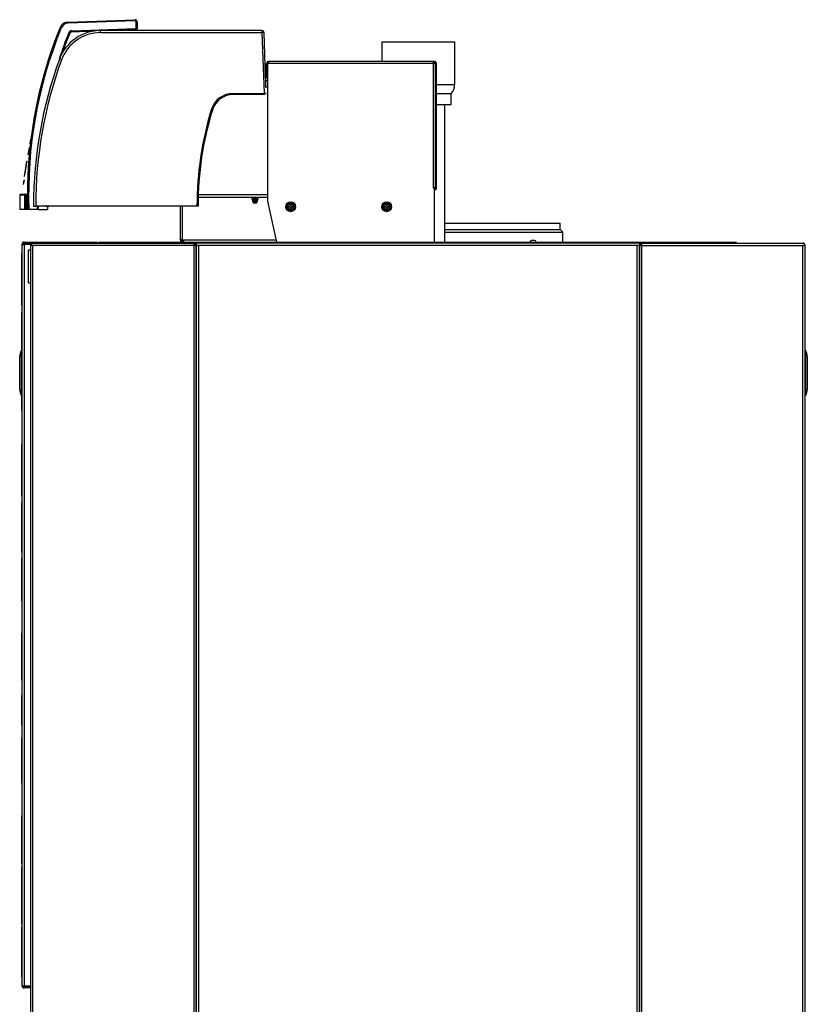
# Model space of a CAD drawing. Header units: millimetres. Extents: x 1064 to 6011, y -885 to 2276.
# Tile 29 of 36: x 5294 to 6011, y -284 to 613. Entities that reach past the tile are written whole.
import ezdxf

# ---------------------------------------------------------------- set-up
doc = ezdxf.new("R2010")
doc.units = ezdxf.units.MM
doc.header["$MEASUREMENT"] = 0

# ---------------------------------------------------------------- blocks, each defined once
blk = doc.blocks.new('Rechts')
for p, q in [((276.44, 1471.4), (337.36, 1473.53)), ((337.43, 1472.45), (276.51, 1470.33)), ((279.8, 1463.42), (338.52, 1465.47)), ((279.81, 1462.55), (300.61, 1463.28)), ((453.16, 1463.66), (306.13, 1463.66)), ((306.13, 1461.71), (306.13, 1463.66)), ((311.56, 1463.66), (337.44, 1464.56)), ((337.44, 1464.6), (337.44, 1464.56)), ((338.69, 1464.6), (337.44, 1464.6)), ((337.44, 1464.56), (337.44, 1463.66)), ((338.52, 1465.47), (338.46, 1471.46)), ((339.43, 1471.55), (339.49, 1465.41)), ((453.16, 1463.66), (453.16, 1461.71)), ((306.13, 1461.71), (453.16, 1461.71)), ((453.16, 1461.71), (455.09, 1406.33)), ((456.56, 1421.36), (455.15, 1461.73)), ((562.6, 1453.3), (628.9, 1453.3)), ((562.6, 1453.3), (562.6, 1435.5)), ((628.9, 1414.3), (628.9, 1453.3)), ((457.38, 1421.96), (457.38, 1433.5)), ((459.37, 1433.5), (458.38, 1433.5)), ((458.38, 1433.5), (458.38, 1308.84)), ((609.37, 1435.5), (459.37, 1435.5)), ((459.37, 1433.5), (459.37, 1435.5)), ((609.37, 1433.5), (459.37, 1433.5)), ((609.37, 1435.5), (609.37, 1433.5)), ((610.37, 1435.5), (609.37, 1435.5)), ((610.37, 1434.5), (609.37, 1434.5)), ((610.73, 1433.5), (609.37, 1433.5)), ((609.37, 1433.5), (609.37, 1320.27)), ((611.37, 1320.27), (611.37, 1433.5)), ((611.37, 1432.46), (611.37, 1320.27)), ((612.37, 1320.27), (612.37, 1433.5)), ((458.38, 1420.4), (457.56, 1420.4)), ((458.38, 1417.9), (456.67, 1417.9)), ((456.9, 1411.8), (456.69, 1417.9)), ((456.88, 1412.37), (458.12, 1412.41)), ((458.13, 1412.3), (458.12, 1412.41)), ((612.37, 1414.3), (628.9, 1414.3)), ((427.13, 1406.33), (455.09, 1406.33)), ((427.13, 1405.3), (427.13, 1406.33)), ((455.09, 1405.3), (427.13, 1405.3)), ((455.09, 1405.3), (455.09, 1406.33)), ((456.09, 1405.3), (455.09, 1405.3)), ((612.37, 1406.3), (625.75, 1406.3)), ((625.75, 1396.3), (625.75, 1406.3)), ((612.37, 1396.3), (625.75, 1396.3)), ((619.9, 1270.81), (619.9, 1396.3)), ((242.14, 1364.5), (241.49, 1360.43)), ((242.24, 1364.48), (241.59, 1360.41)), ((242.14, 1364.5), (242.24, 1364.48)), ((240.89, 1356.65), (239.87, 1350.21)), ((240.99, 1356.63), (239.97, 1350.2)), ((240.92, 1356.83), (240.89, 1356.65)), ((240.89, 1356.65), (240.99, 1356.63)), ((240.95, 1357.03), (240.92, 1356.83)), ((240.92, 1356.83), (241.02, 1356.81)), ((240.95, 1357.03), (241.05, 1357.01)), ((241.02, 1356.81), (240.99, 1356.63)), ((241.05, 1357.01), (241.02, 1356.81)), ((241.49, 1360.43), (241.59, 1360.41)), ((237.37, 1334.38), (238.97, 1344.53)), ((237.47, 1334.36), (239.07, 1344.51)), ((238.97, 1344.53), (239.07, 1344.51)), ((236.79, 1330.71), (237.37, 1334.38)), ((236.79, 1330.71), (236.88, 1330.7)), ((236.88, 1330.7), (237.47, 1334.36)), ((237.37, 1334.38), (237.47, 1334.36)), ((236.25, 1327.3), (235.6, 1323.23)), ((235.6, 1323.23), (235.7, 1323.22)), ((236.34, 1327.29), (235.7, 1323.22)), ((236.25, 1327.3), (236.34, 1327.29)), ((611.37, 1320.27), (609.37, 1320.27)), ((609.37, 1320.27), (609.37, 1320.27)), ((609.37, 1320.27), (610.37, 1320.27)), ((610.37, 1271.51), (610.37, 1320.27)), ((237.13, 1313.41), (232.48, 1313.41)), ((232.48, 1313.41), (232.48, 1300.61)), ((233.48, 1314.41), (238.11, 1314.41)), ((237.13, 1300.61), (237.13, 1313.41)), ((238.11, 1313.41), (237.13, 1313.41)), ((238.11, 1314.41), (238.98, 1314.41)), ((238.11, 1314.41), (238.11, 1313.41)), ((238.99, 1313.41), (238.11, 1313.41)), ((238.11, 1313.41), (238.11, 1300.61)), ((238.99, 1313.41), (239.49, 1313.41)), ((395.07, 1311.81), (458.38, 1311.81)), ((395.15, 1314.31), (458.38, 1314.31)), ((443.83, 1311.81), (444.78, 1307.52)), ((444.69, 1311.81), (445.58, 1307.8)), ((445.44, 1308.59), (445.1, 1311.81)), ((446.21, 1311.18), (446.18, 1311.81)), ((446.21, 1311.18), (446.3, 1308.63)), ((447.45, 1308.63), (447.55, 1311.18)), ((447.55, 1311.18), (447.57, 1311.81)), ((448.19, 1307.89), (449.06, 1311.81)), ((448.65, 1311.81), (448.31, 1308.59)), ((448.98, 1307.52), (449.93, 1311.81)), ((244.97, 1303.67), (246.97, 1303.67)), ((393.96, 1303.67), (246.97, 1303.67)), ((248.59, 1300.61), (248.59, 1303.67)), ((249.48, 1300.61), (249.48, 1303.67)), ((256.65, 1303.52), (256.65, 1303.67)), ((256.65, 1303.52), (258.15, 1303.52)), ((257.75, 1303.52), (257.75, 1300.61)), ((258.15, 1303.52), (258.15, 1303.67)), ((378.88, 1272.81), (378.88, 1303.67)), ((380.88, 1272.81), (380.88, 1303.67)), ((394.96, 1303.67), (393.96, 1303.67)), ((445.6, 1307.52), (444.78, 1307.52)), ((445.58, 1307.8), (445.6, 1307.52)), ((445.58, 1307.8), (448.2, 1307.8)), ((445.78, 1306.53), (448.13, 1306.53)), ((447.89, 1307.22), (446.17, 1307.22)), ((447.45, 1308.63), (446.3, 1308.63)), ((447.89, 1307.22), (447.74, 1306.53)), ((448.2, 1307.8), (448.19, 1307.89)), ((466.85, 1270.85), (458.45, 1308.18)), ((476.34, 1304.76), (475.33, 1303.01)), ((475.33, 1303.01), (476.34, 1301.26)), ((477.35, 1306.51), (476.34, 1304.76)), ((479.37, 1306.51), (477.35, 1306.51)), ((477.37, 1303.51), (478.87, 1303.51)), ((477.37, 1302.51), (477.37, 1303.51)), ((478.87, 1302.51), (477.37, 1302.51)), ((479.87, 1305.01), (478.87, 1305.01)), ((478.87, 1305.01), (478.87, 1303.51)), ((478.87, 1302.51), (478.87, 1301.01)), ((481.39, 1306.51), (479.37, 1306.51)), ((479.87, 1303.51), (479.87, 1305.01)), ((479.87, 1303.51), (481.37, 1303.51)), ((479.87, 1301.01), (479.87, 1302.51)), ((481.37, 1302.51), (479.87, 1302.51)), ((481.37, 1303.51), (481.37, 1302.51)), ((482.4, 1304.76), (481.39, 1306.51)), ((483.42, 1303.01), (482.4, 1304.76)), ((482.4, 1301.26), (483.42, 1303.01)), ((563.84, 1304.76), (562.83, 1303.01)), ((562.83, 1303.01), (563.84, 1301.26)), ((564.85, 1306.51), (563.84, 1304.76)), ((566.87, 1306.51), (564.85, 1306.51)), ((564.87, 1303.51), (566.37, 1303.51)), ((564.87, 1302.51), (564.87, 1303.51)), ((566.37, 1302.51), (564.87, 1302.51)), ((567.37, 1305.01), (566.37, 1305.01)), ((566.37, 1305.01), (566.37, 1303.51)), ((566.37, 1302.51), (566.37, 1301.01)), ((568.89, 1306.51), (566.87, 1306.51)), ((567.37, 1303.51), (567.37, 1305.01)), ((567.37, 1303.51), (568.87, 1303.51)), ((567.37, 1301.01), (567.37, 1302.51)), ((568.87, 1302.51), (567.37, 1302.51)), ((568.87, 1303.51), (568.87, 1302.51)), ((569.9, 1304.76), (568.89, 1306.51)), ((570.91, 1303.01), (569.9, 1304.76)), ((569.9, 1301.26), (570.91, 1303.01)), ((237.13, 1300.61), (232.48, 1300.61)), ((238.11, 1300.61), (237.13, 1300.61)), ((239.25, 1300.61), (238.11, 1300.61)), ((239.75, 1300.61), (239.25, 1300.61)), ((240.77, 1300.61), (239.75, 1300.61)), ((248.59, 1300.61), (240.77, 1300.61)), ((249.48, 1300.61), (248.59, 1300.61)), ((249.48, 1300.61), (257.75, 1300.61)), ((476.34, 1301.26), (477.35, 1299.51)), ((477.35, 1299.51), (479.37, 1299.51)), ((478.87, 1301.01), (479.87, 1301.01)), ((479.37, 1299.51), (481.39, 1299.51)), ((481.39, 1299.51), (482.4, 1301.26)), ((563.84, 1301.26), (564.85, 1299.51)), ((564.85, 1299.51), (566.87, 1299.51)), ((566.37, 1301.01), (567.37, 1301.01)), ((566.87, 1299.51), (568.89, 1299.51)), ((568.89, 1299.51), (569.9, 1301.26)), ((619.9, 1288.06), (724.95, 1288.06)), ((724.95, 1282.3), (724.95, 1288.06)), ((619.9, 1282.3), (724.95, 1282.3)), ((619.9, 1279.73), (727.52, 1279.73)), ((727.52, 1279.73), (724.95, 1282.3)), ((727.6, 1270.81), (727.52, 1279.73)), ((234.39, 1268.81), (234.39, 592.85)), ((235.39, 1268.81), (234.39, 1268.81)), ((235.68, 1269.52), (234.97, 1270.22)), ((236.39, 1270.81), (302.38, 1270.81)), ((236.39, 1269.81), (244.39, 1269.81)), ((242.39, 1268.73), (236.39, 1268.73)), ((242.39, 1268.66), (236.39, 1268.66)), ((236.39, 1268.66), (236.39, 592.69)), ((242.39, 1268.66), (242.39, 1268.73)), ((242.39, 1267.81), (242.39, 1268.66)), ((242.65, 1267.81), (242.39, 1267.81)), ((242.39, 288.86), (242.39, 1267.81)), ((243.39, 1267.81), (242.65, 1267.81)), ((243.39, 1268.81), (242.97, 1269.22)), ((243.39, 1267.81), (243.39, 1269.22)), ((244.39, 1267.81), (243.39, 1267.81)), ((244.39, 1269.81), (244.43, 1269.81)), ((391.38, 1267.81), (244.39, 1267.81)), ((244.39, 288.86), (244.39, 1267.81)), ((244.43, 1269.81), (391.38, 1269.81)), ((302.38, 1270.81), (303.38, 1270.81)), ((302.38, 1269.81), (302.38, 1270.81)), ((303.38, 1270.81), (303.38, 1269.81)), ((305.88, 1270.81), (884.35, 1270.81)), ((305.88, 1270.81), (305.88, 1269.81)), ((380.88, 1272.81), (378.88, 1272.81)), ((380.88, 1272.81), (466.41, 1272.81)), ((380.88, 1271.81), (380.88, 1270.81)), ((380.88, 1271.81), (381.56, 1271.81)), ((391.38, 1267.81), (391.38, 1269.81)), ((391.38, 1267.81), (393.38, 1267.81)), ((391.38, 288.86), (391.38, 1267.81)), ((393.38, 1268.81), (393.11, 1268.81)), ((393.38, 1269.81), (393.38, 1267.81)), ((395.38, 1269.81), (393.38, 1269.81)), ((395.38, 1267.81), (393.38, 1267.81)), ((393.38, 1267.81), (395.38, 1267.81)), ((393.38, 288.87), (393.38, 1267.81)), ((393.38, 1267.81), (393.38, 288.86)), ((394.38, 1267.81), (394.38, 1267.81)), ((795.36, 1269.81), (395.38, 1269.81)), ((395.38, 1267.81), (395.38, 1267.81)), ((395.38, 1267.81), (395.38, 288.87)), ((795.36, 1267.81), (395.38, 1267.81)), ((701.07, 1272.31), (699.65, 1272.31)), ((797.36, 1269.81), (795.36, 1269.81)), ((797.36, 1267.81), (795.36, 1267.81)), ((795.36, 1267.81), (795.36, 1267.81)), ((795.36, 288.87), (795.36, 1267.81)), ((797.36, 1267.81), (795.36, 1267.81)), ((796.36, 1267.81), (796.36, 1267.81)), ((797.36, 1269.81), (797.36, 1267.81)), ((797.62, 1268.81), (797.36, 1268.81)), ((797.36, 1267.81), (797.36, 288.87)), ((797.36, 1267.81), (799.36, 1267.81)), ((797.36, 288.86), (797.36, 1267.81)), ((799.36, 1269.81), (946.3, 1269.81)), ((799.36, 1267.81), (799.36, 1269.81)), ((799.36, 1267.81), (946.35, 1267.81)), ((799.36, 288.86), (799.36, 1267.81)), ((884.35, 1269.81), (884.35, 1270.81)), ((946.3, 1269.81), (946.35, 1269.81)), ((946.35, 288.86), (946.35, 1267.81)), ((947.35, 1267.81), (946.35, 1267.81)), ((947.35, 1268.81), (947.76, 1269.22)), ((947.35, 1269.22), (947.35, 1267.81)), ((947.35, 1267.81), (948.08, 1267.81)), ((948.08, 1267.81), (948.35, 1267.81)), ((948.35, 288.86), (948.35, 1267.81)), ((234.09, 1260.81), (234.29, 1260.81)), ((234.09, 1260.81), (234.09, 1260.7)), ((234.09, 1260.7), (234.29, 1260.7)), ((234.09, 1260.7), (234.09, 1260.38)), ((234.09, 1260.38), (234.29, 1260.38)), ((234.09, 1260.38), (234.09, 1259.85)), ((234.09, 1259.85), (234.29, 1259.85)), ((234.09, 1259.85), (234.09, 1259.12)), ((234.09, 1259.12), (234.29, 1259.12)), ((234.09, 1259.12), (234.09, 1258.19)), ((234.09, 1258.19), (234.29, 1258.19)), ((234.09, 1258.19), (234.09, 1257.07)), ((234.09, 1257.07), (234.29, 1257.07)), ((234.09, 1257.07), (234.09, 1255.76)), ((234.29, 1260.81), (234.29, 1260.7)), ((234.29, 1260.7), (234.29, 1260.38)), ((234.29, 1260.38), (234.29, 1259.85)), ((234.29, 1259.85), (234.29, 1259.12)), ((234.29, 1259.12), (234.29, 1258.19)), ((234.29, 1258.19), (234.29, 1257.07)), ((234.29, 1257.07), (234.29, 1255.76)), ((240.39, 1263.67), (240.39, 1263.67)), ((240.39, 1263.67), (242.39, 1263.67)), ((240.39, 1233.76), (240.39, 1263.67)), ((234.09, 1255.76), (234.29, 1255.76)), ((234.09, 1255.76), (234.09, 1254.27)), ((234.09, 1254.27), (234.29, 1254.27)), ((234.09, 1254.27), (234.09, 1252.61)), ((234.09, 1252.61), (234.29, 1252.61)), ((234.09, 1252.61), (234.09, 1250.79)), ((234.09, 1250.79), (234.29, 1250.79)), ((234.09, 1250.79), (234.09, 1248.79)), ((234.09, 1248.79), (234.29, 1248.79)), ((234.09, 1248.79), (234.09, 1246.64)), ((234.29, 1255.76), (234.29, 1254.27)), ((234.29, 1254.27), (234.29, 1252.61)), ((234.29, 1252.61), (234.29, 1250.79)), ((234.29, 1250.79), (234.29, 1248.79)), ((234.29, 1248.79), (234.29, 1246.64)), ((234.09, 1246.64), (234.29, 1246.64)), ((234.09, 1246.64), (234.09, 1245.43)), ((234.09, 1245.43), (234.29, 1245.43)), ((234.09, 1245.43), (234.09, 1228.43)), ((234.29, 1246.64), (234.29, 1245.43)), ((234.29, 1245.43), (234.29, 1228.43)), ((240.39, 1233.76), (242.39, 1233.76)), ((240.39, 1233.76), (240.39, 1233.76)), ((242.1, 1233.84), (242.39, 1233.84)), ((234.09, 1228.43), (234.29, 1228.43)), ((234.09, 1228.43), (234.09, 1226.21)), ((234.09, 1226.21), (234.29, 1226.21)), ((234.09, 1226.21), (234.09, 1224.13)), ((234.09, 1224.13), (234.29, 1224.13)), ((234.09, 1224.13), (234.09, 1222.22)), ((234.09, 1222.22), (234.29, 1222.22)), ((234.09, 1222.22), (234.09, 1220.48)), ((234.29, 1228.43), (234.29, 1226.21)), ((234.29, 1226.21), (234.29, 1224.13)), ((234.29, 1224.13), (234.29, 1222.22)), ((234.29, 1222.22), (234.29, 1220.48)), ((234.09, 1220.48), (234.29, 1220.48)), ((234.09, 1220.48), (234.09, 1218.9)), ((234.09, 1218.9), (234.29, 1218.9)), ((234.09, 1218.9), (234.09, 1217.51)), ((234.09, 1217.51), (234.29, 1217.51)), ((234.09, 1217.51), (234.09, 1216.29)), ((234.09, 1216.29), (234.29, 1216.29)), ((234.09, 1216.29), (234.09, 1215.27)), ((234.09, 1215.27), (234.29, 1215.27)), ((234.09, 1215.27), (234.09, 1214.43)), ((234.09, 1214.43), (234.29, 1214.43)), ((234.09, 1214.43), (234.09, 1213.8)), ((234.09, 1213.8), (234.29, 1213.8)), ((234.09, 1213.8), (234.09, 1213.38)), ((234.09, 1213.38), (234.29, 1213.38)), ((234.09, 1213.38), (234.09, 1213.16)), ((234.09, 1213.16), (234.29, 1213.16)), ((234.09, 1213.16), (234.09, 1213.13)), ((234.09, 1213.13), (234.29, 1213.13)), ((234.29, 1220.48), (234.29, 1218.9)), ((234.29, 1218.9), (234.29, 1217.51)), ((234.29, 1217.51), (234.29, 1216.29)), ((234.29, 1216.29), (234.29, 1215.27)), ((234.29, 1215.27), (234.29, 1214.43)), ((234.29, 1214.43), (234.29, 1213.8)), ((234.29, 1213.8), (234.29, 1213.38)), ((234.29, 1213.38), (234.29, 1213.16)), ((234.29, 1213.16), (234.29, 1213.13)), ((234.09, 1206.72), (234.29, 1206.72)), ((234.09, 1206.72), (234.09, 1206.7)), ((234.09, 1206.7), (234.29, 1206.7)), ((234.09, 1206.7), (234.09, 1206.58)), ((234.09, 1206.58), (234.29, 1206.58)), ((234.09, 1206.58), (234.09, 1195.94)), ((234.29, 1206.72), (234.29, 1206.7)), ((234.29, 1206.7), (234.29, 1206.58)), ((234.29, 1206.58), (234.29, 1195.94)), ((234.09, 1195.94), (234.29, 1195.94)), ((234.09, 1195.94), (234.09, 1195.93)), ((234.09, 1195.93), (234.29, 1195.93)), ((234.09, 1195.93), (234.09, 1195.9)), ((234.09, 1195.9), (234.29, 1195.9)), ((234.09, 1195.9), (234.09, 1195.73)), ((234.09, 1195.73), (234.29, 1195.73)), ((234.09, 1195.73), (234.09, 1195.41)), ((234.09, 1195.41), (234.29, 1195.41)), ((234.09, 1195.41), (234.09, 1194.91)), ((234.09, 1194.91), (234.29, 1194.91)), ((234.09, 1194.91), (234.09, 1194.21)), ((234.09, 1194.21), (234.29, 1194.21)), ((234.09, 1194.21), (234.09, 1193.29)), ((234.29, 1195.94), (234.29, 1195.93)), ((234.29, 1195.93), (234.29, 1195.9)), ((234.29, 1195.9), (234.29, 1195.73)), ((234.29, 1195.73), (234.29, 1195.41)), ((234.29, 1195.41), (234.29, 1194.91)), ((234.29, 1194.91), (234.29, 1194.21)), ((234.29, 1194.21), (234.29, 1193.29)), ((234.09, 1193.29), (234.29, 1193.29)), ((234.09, 1193.29), (234.09, 1192.14)), ((234.09, 1192.14), (234.29, 1192.14)), ((234.09, 1192.14), (234.09, 1191.26)), ((234.09, 1191.26), (234.29, 1191.26)), ((234.09, 1191.26), (234.09, 1175.13)), ((234.29, 1193.29), (234.29, 1192.14)), ((234.29, 1192.14), (234.29, 1191.26)), ((234.29, 1191.26), (234.29, 1175.13)), ((233.7, 1171.52), (234.13, 1171.52)), ((233.7, 1171.52), (233.7, 1131.52)), ((234.09, 1175.13), (234.29, 1175.13)), ((234.09, 1175.13), (234.09, 1174.82)), ((234.09, 1174.82), (234.29, 1174.82)), ((234.09, 1174.82), (234.09, 1174.77)), ((234.09, 1174.77), (234.29, 1174.77)), ((234.09, 1174.77), (234.09, 1172.01)), ((234.39, 1172.02), (234.13, 1172.02)), ((234.13, 1171.52), (234.39, 1171.52)), ((234.13, 1171.52), (234.13, 1131.52)), ((234.29, 1175.13), (234.29, 1174.82)), ((234.29, 1174.82), (234.29, 1174.77)), ((234.29, 1174.77), (234.29, 1172.02)), ((948.61, 1172.02), (948.35, 1172.02)), ((948.35, 1171.52), (948.61, 1171.52)), ((948.61, 1131.52), (948.61, 1171.52)), ((948.61, 1171.52), (949.04, 1171.52)), ((949.04, 1131.52), (949.04, 1171.52)), ((232.39, 1136.52), (232.39, 1166.52)), ((232.39, 1136.52), (232.39, 1166.52)), ((232.39, 1166.52), (232.39, 1166.52)), ((950.35, 1166.52), (950.35, 1136.52)), ((950.35, 1166.52), (950.35, 1136.52)), ((950.35, 1166.52), (950.35, 1166.52)), ((232.39, 1136.52), (232.39, 1136.52)), ((234.13, 1131.52), (233.7, 1131.52)), ((234.09, 1131.02), (234.09, 1127.59)), ((234.39, 1131.51), (234.13, 1131.52)), ((234.13, 1131.02), (234.39, 1131.01)), ((234.29, 1131.02), (234.29, 1127.59)), ((948.61, 1131.52), (948.35, 1131.51)), ((948.35, 1131.01), (948.61, 1131.02)), ((949.04, 1131.52), (948.61, 1131.52)), ((950.35, 1136.52), (950.35, 1136.52)), ((234.09, 1127.59), (234.29, 1127.59)), ((234.09, 1127.59), (234.09, 1127.49)), ((234.09, 1127.49), (234.29, 1127.49)), ((234.09, 1127.49), (234.09, 1116.9)), ((234.29, 1127.59), (234.29, 1127.49)), ((234.29, 1127.49), (234.29, 1116.9)), ((234.09, 1116.9), (234.29, 1116.9)), ((234.09, 1116.9), (234.09, 1116.85)), ((234.09, 1116.85), (234.29, 1116.85)), ((234.29, 1116.9), (234.29, 1116.85)), ((234.09, 1086.75), (234.29, 1086.75)), ((234.09, 1086.75), (234.09, 1086.64)), ((234.09, 1086.64), (234.29, 1086.64)), ((234.09, 1086.64), (234.09, 1086.32)), ((234.09, 1086.32), (234.29, 1086.32)), ((234.09, 1086.32), (234.09, 1085.79)), ((234.29, 1086.75), (234.29, 1086.64)), ((234.29, 1086.64), (234.29, 1086.32)), ((234.29, 1086.32), (234.29, 1085.79)), ((234.09, 1085.79), (234.29, 1085.79)), ((234.09, 1085.79), (234.09, 1085.06)), ((234.09, 1085.06), (234.29, 1085.06)), ((234.09, 1085.06), (234.09, 1084.13)), ((234.09, 1084.13), (234.29, 1084.13)), ((234.09, 1084.13), (234.09, 1083.01)), ((234.09, 1083.01), (234.29, 1083.01)), ((234.09, 1083.01), (234.09, 1081.7)), ((234.09, 1081.7), (234.29, 1081.7)), ((234.09, 1081.7), (234.09, 1080.21)), ((234.09, 1080.21), (234.29, 1080.21)), ((234.09, 1080.21), (234.09, 1078.55)), ((234.09, 1078.55), (234.29, 1078.55)), ((234.09, 1078.55), (234.09, 1076.72)), ((234.29, 1085.79), (234.29, 1085.06)), ((234.29, 1085.06), (234.29, 1084.13)), ((234.29, 1084.13), (234.29, 1083.01)), ((234.29, 1083.01), (234.29, 1081.7)), ((234.29, 1081.7), (234.29, 1080.21)), ((234.29, 1080.21), (234.29, 1078.55)), ((234.29, 1078.55), (234.29, 1076.72)), ((234.09, 1076.72), (234.29, 1076.72)), ((234.09, 1076.72), (234.09, 1074.73)), ((234.09, 1074.73), (234.29, 1074.73)), ((234.09, 1074.73), (234.09, 1072.58)), ((234.09, 1072.58), (234.29, 1072.58)), ((234.09, 1072.58), (234.09, 1071.37)), ((234.09, 1071.37), (234.29, 1071.37)), ((234.09, 1071.37), (234.09, 1054.37)), ((234.29, 1076.72), (234.29, 1074.73)), ((234.29, 1074.73), (234.29, 1072.58)), ((234.29, 1072.58), (234.29, 1071.37)), ((234.29, 1071.37), (234.29, 1054.37)), ((234.09, 1054.37), (234.29, 1054.37)), ((234.09, 1054.37), (234.09, 1052.15)), ((234.09, 1052.15), (234.29, 1052.15)), ((234.09, 1052.15), (234.09, 1050.07)), ((234.29, 1054.37), (234.29, 1052.15)), ((234.29, 1052.15), (234.29, 1050.07)), ((234.09, 1050.07), (234.29, 1050.07)), ((234.09, 1050.07), (234.09, 1048.16)), ((234.09, 1048.16), (234.29, 1048.16)), ((234.09, 1048.16), (234.09, 1046.42)), ((234.09, 1046.42), (234.29, 1046.42)), ((234.09, 1046.42), (234.09, 1044.84)), ((234.09, 1044.84), (234.29, 1044.84)), ((234.09, 1044.84), (234.09, 1043.44)), ((234.09, 1043.44), (234.29, 1043.44)), ((234.09, 1043.44), (234.09, 1042.23)), ((234.09, 1042.23), (234.29, 1042.23)), ((234.09, 1042.23), (234.09, 1041.2)), ((234.29, 1050.07), (234.29, 1048.16)), ((234.29, 1048.16), (234.29, 1046.42)), ((234.29, 1046.42), (234.29, 1044.84)), ((234.29, 1044.84), (234.29, 1043.44)), ((234.29, 1043.44), (234.29, 1042.23)), ((234.29, 1042.23), (234.29, 1041.2)), ((234.09, 1041.2), (234.29, 1041.2)), ((234.09, 1041.2), (234.09, 1040.37)), ((234.09, 1040.37), (234.29, 1040.37)), ((234.09, 1040.37), (234.09, 1039.74)), ((234.09, 1039.74), (234.29, 1039.74)), ((234.09, 1039.74), (234.09, 1039.31)), ((234.09, 1039.31), (234.29, 1039.31)), ((234.09, 1039.31), (234.09, 1039.1)), ((234.09, 1039.1), (234.29, 1039.1)), ((234.09, 1039.1), (234.09, 1039.07)), ((234.09, 1039.07), (234.29, 1039.07)), ((234.09, 1033.43), (234.29, 1033.43)), ((234.09, 1033.43), (234.09, 1033.42)), ((234.09, 1033.42), (234.29, 1033.42)), ((234.09, 1033.42), (234.09, 1033.06)), ((234.09, 1033.06), (234.29, 1033.06)), ((234.09, 1033.06), (234.09, 1032)), ((234.29, 1041.2), (234.29, 1040.37)), ((234.29, 1040.37), (234.29, 1039.74)), ((234.29, 1039.74), (234.29, 1039.31)), ((234.29, 1039.31), (234.29, 1039.1)), ((234.29, 1039.1), (234.29, 1039.07)), ((234.29, 1033.43), (234.29, 1033.42)), ((234.29, 1033.42), (234.29, 1033.06)), ((234.29, 1033.06), (234.29, 1032)), ((234.09, 1032), (234.29, 1032)), ((234.09, 1032), (234.09, 1030.04)), ((234.09, 1030.04), (234.29, 1030.04)), ((234.09, 1030.04), (234.09, 1026.93)), ((234.09, 1026.93), (234.29, 1026.93)), ((234.09, 1026.93), (234.09, 1022.46)), ((234.29, 1032), (234.29, 1030.04)), ((234.29, 1030.04), (234.29, 1026.93)), ((234.29, 1026.93), (234.29, 1022.46)), ((234.09, 1022.46), (234.29, 1022.46)), ((234.09, 1022.46), (234.09, 1019.94)), ((234.09, 1019.94), (234.29, 1019.94)), ((234.09, 1019.94), (234.09, 1004.63)), ((234.29, 1022.46), (234.29, 1019.94)), ((234.29, 1019.94), (234.29, 1004.63)), ((234.09, 1004.63), (234.29, 1004.63)), ((234.09, 1004.63), (234.09, 1002.88)), ((234.09, 1002.88), (234.29, 1002.88)), ((234.09, 1002.88), (234.09, 998.17)), ((234.09, 998.17), (234.29, 998.17)), ((234.09, 998.17), (234.09, 994.3)), ((234.29, 1004.63), (234.29, 1002.88)), ((234.29, 1002.88), (234.29, 998.17)), ((234.29, 998.17), (234.29, 994.3)), ((234.09, 994.3), (234.29, 994.3)), ((234.09, 994.3), (234.09, 991.31)), ((234.09, 991.31), (234.29, 991.31)), ((234.09, 991.31), (234.09, 989.27)), ((234.09, 989.27), (234.29, 989.27)), ((234.09, 989.27), (234.09, 988.26)), ((234.09, 988.26), (234.29, 988.26)), ((234.09, 988.26), (234.09, 988.15)), ((234.09, 988.15), (234.29, 988.15)), ((234.29, 994.3), (234.29, 991.31)), ((234.29, 991.31), (234.29, 989.27)), ((234.29, 989.27), (234.29, 988.26)), ((234.29, 988.26), (234.29, 988.15)), ((234.09, 982.5), (234.29, 982.5)), ((234.09, 982.5), (234.09, 981.8)), ((234.09, 981.8), (234.29, 981.8)), ((234.09, 981.8), (234.09, 944.59)), ((234.29, 982.5), (234.29, 981.8)), ((234.29, 981.8), (234.29, 944.59)), ((234.09, 944.59), (234.29, 944.59)), ((234.09, 944.59), (234.09, 943.89)), ((234.09, 943.89), (234.29, 943.89)), ((234.29, 944.59), (234.29, 943.89)), ((234.09, 914.36), (234.29, 914.36)), ((234.09, 914.36), (234.09, 914.29)), ((234.09, 914.29), (234.29, 914.29)), ((234.09, 914.29), (234.09, 914.05)), ((234.09, 914.05), (234.29, 914.05)), ((234.09, 914.05), (234.09, 913.65)), ((234.09, 913.65), (234.29, 913.65)), ((234.09, 913.65), (234.09, 913.1)), ((234.09, 913.1), (234.29, 913.1)), ((234.09, 913.1), (234.09, 912.38)), ((234.09, 912.38), (234.29, 912.38)), ((234.09, 912.38), (234.09, 911.51)), ((234.09, 911.51), (234.29, 911.51)), ((234.09, 911.51), (234.09, 910.48)), ((234.09, 910.48), (234.29, 910.48)), ((234.09, 910.48), (234.09, 909.28)), ((234.09, 909.28), (234.29, 909.28)), ((234.09, 909.28), (234.09, 907.93)), ((234.09, 907.93), (234.29, 907.93)), ((234.09, 907.93), (234.09, 906.42)), ((234.29, 914.36), (234.29, 914.29)), ((234.29, 914.29), (234.29, 914.05)), ((234.29, 914.05), (234.29, 913.65)), ((234.29, 913.65), (234.29, 913.1)), ((234.29, 913.1), (234.29, 912.38)), ((234.29, 912.38), (234.29, 911.51)), ((234.29, 911.51), (234.29, 910.48)), ((234.29, 910.48), (234.29, 909.28)), ((234.29, 909.28), (234.29, 907.93)), ((234.29, 907.93), (234.29, 906.42)), ((234.09, 906.42), (234.29, 906.42)), ((234.09, 906.42), (234.09, 904.75)), ((234.09, 904.75), (234.29, 904.75)), ((234.09, 904.75), (234.09, 902.92)), ((234.09, 902.92), (234.29, 902.92)), ((234.09, 902.92), (234.09, 901.86)), ((234.09, 901.86), (234.29, 901.86)), ((234.09, 901.86), (234.09, 883.91)), ((234.29, 906.42), (234.29, 904.75)), ((234.29, 904.75), (234.29, 902.92)), ((234.29, 902.92), (234.29, 901.86)), ((234.29, 901.86), (234.29, 883.91)), ((234.09, 883.91), (234.29, 883.91)), ((234.09, 883.91), (234.09, 882)), ((234.09, 882), (234.29, 882)), ((234.09, 882), (234.09, 880.24)), ((234.09, 880.24), (234.29, 880.24)), ((234.09, 880.24), (234.09, 878.65)), ((234.29, 883.91), (234.29, 882)), ((234.29, 882), (234.29, 880.24)), ((234.29, 880.24), (234.29, 878.65)), ((234.09, 878.65), (234.29, 878.65)), ((234.09, 878.65), (234.09, 877.22)), ((234.09, 877.22), (234.29, 877.22)), ((234.09, 877.22), (234.09, 875.95)), ((234.09, 875.95), (234.29, 875.95)), ((234.09, 875.95), (234.09, 874.83)), ((234.09, 874.83), (234.29, 874.83)), ((234.09, 874.83), (234.09, 873.88)), ((234.09, 873.88), (234.29, 873.88)), ((234.09, 873.88), (234.09, 873.09)), ((234.09, 873.09), (234.29, 873.09)), ((234.09, 873.09), (234.09, 872.45)), ((234.09, 872.45), (234.29, 872.45)), ((234.09, 872.45), (234.09, 871.97)), ((234.09, 871.97), (234.29, 871.97)), ((234.09, 871.97), (234.09, 871.66)), ((234.09, 871.66), (234.29, 871.66)), ((234.09, 871.66), (234.09, 871.5)), ((234.09, 871.5), (234.29, 871.5)), ((234.09, 871.5), (234.09, 871.48)), ((234.09, 871.48), (234.29, 871.48)), ((234.29, 878.65), (234.29, 877.22)), ((234.29, 877.22), (234.29, 875.95)), ((234.29, 875.95), (234.29, 874.83)), ((234.29, 874.83), (234.29, 873.88)), ((234.29, 873.88), (234.29, 873.09)), ((234.29, 873.09), (234.29, 872.45)), ((234.29, 872.45), (234.29, 871.97)), ((234.29, 871.97), (234.29, 871.66)), ((234.29, 871.66), (234.29, 871.5)), ((234.29, 871.5), (234.29, 871.48)), ((234.09, 857.44), (234.29, 857.44)), ((234.09, 857.44), (234.09, 857.4)), ((234.09, 857.4), (234.29, 857.4)), ((234.09, 857.4), (234.09, 847.73)), ((234.29, 857.44), (234.29, 857.4)), ((234.29, 857.4), (234.29, 847.73)), ((234.09, 847.73), (234.29, 847.73)), ((234.09, 847.73), (234.09, 847.66)), ((234.09, 847.66), (234.29, 847.66)), ((234.09, 847.66), (234.09, 834.86)), ((234.29, 847.73), (234.29, 847.66)), ((234.29, 847.66), (234.29, 834.86)), ((234.09, 834.86), (234.29, 834.86)), ((234.09, 834.86), (234.09, 834.81)), ((234.09, 834.81), (234.29, 834.81)), ((234.09, 834.81), (234.09, 830.03)), ((234.29, 834.86), (234.29, 834.81)), ((234.29, 834.81), (234.29, 830.03)), ((234.09, 830.03), (234.29, 830.03)), ((234.09, 818.67), (234.29, 818.67)), ((234.09, 818.67), (234.09, 817.59)), ((234.09, 817.59), (234.29, 817.59)), ((234.09, 817.59), (234.09, 814.83)), ((234.29, 818.67), (234.29, 817.59)), ((234.29, 817.59), (234.29, 814.83)), ((234.09, 814.83), (234.29, 814.83)), ((234.09, 814.83), (234.09, 809.88)), ((234.09, 809.88), (234.29, 809.88)), ((234.09, 809.88), (234.09, 805.77)), ((234.29, 814.83), (234.29, 809.88)), ((234.29, 809.88), (234.29, 805.77)), ((234.09, 805.77), (234.29, 805.77)), ((234.09, 805.77), (234.09, 789.33)), ((234.29, 805.77), (234.29, 789.33)), ((234.09, 789.33), (234.29, 789.33)), ((234.09, 789.33), (234.09, 785.78)), ((234.09, 785.78), (234.29, 785.78)), ((234.09, 785.78), (234.09, 781.76)), ((234.09, 781.76), (234.29, 781.76)), ((234.09, 781.76), (234.09, 778.89)), ((234.29, 789.33), (234.29, 785.78)), ((234.29, 785.78), (234.29, 781.76)), ((234.29, 781.76), (234.29, 778.89)), ((234.09, 778.89), (234.29, 778.89)), ((234.09, 778.89), (234.09, 777.62)), ((234.09, 777.62), (234.29, 777.62)), ((234.09, 777.62), (234.09, 777.59)), ((234.09, 777.59), (234.29, 777.59)), ((234.29, 778.89), (234.29, 777.62)), ((234.29, 777.62), (234.29, 777.59)), ((234.09, 747.83), (234.29, 747.83)), ((234.09, 747.83), (234.09, 747.39)), ((234.09, 747.39), (234.29, 747.39)), ((234.09, 747.39), (234.09, 745.81)), ((234.09, 745.81), (234.29, 745.81)), ((234.09, 745.81), (234.09, 742.73)), ((234.29, 747.83), (234.29, 747.39)), ((234.29, 747.39), (234.29, 745.81)), ((234.29, 745.81), (234.29, 742.73)), ((234.09, 742.73), (234.29, 742.73)), ((234.09, 742.73), (234.09, 737.75)), ((234.09, 737.75), (234.29, 737.75)), ((234.09, 737.75), (234.09, 730.52)), ((234.29, 742.73), (234.29, 737.75)), ((234.29, 737.75), (234.29, 730.52)), ((234.09, 730.52), (234.29, 730.52)), ((234.09, 730.52), (234.09, 717.62)), ((234.29, 730.52), (234.29, 717.62)), ((234.09, 717.62), (234.29, 717.62)), ((234.09, 717.62), (234.09, 712.48)), ((234.09, 712.48), (234.29, 712.48)), ((234.09, 712.48), (234.09, 708.65)), ((234.29, 717.62), (234.29, 712.48)), ((234.29, 712.48), (234.29, 708.65)), ((234.09, 708.65), (234.29, 708.65)), ((234.09, 708.65), (234.09, 706.03)), ((234.09, 706.03), (234.29, 706.03)), ((234.09, 706.03), (234.09, 704.52)), ((234.09, 704.52), (234.29, 704.52)), ((234.09, 704.52), (234.09, 704.04)), ((234.09, 704.04), (234.29, 704.04)), ((234.09, 700.89), (234.29, 700.89)), ((234.09, 700.89), (234.09, 689.1)), ((234.29, 708.65), (234.29, 706.03)), ((234.29, 706.03), (234.29, 704.52)), ((234.29, 704.52), (234.29, 704.04)), ((234.29, 700.89), (234.29, 689.1)), ((234.09, 689.1), (234.29, 689.1)), ((234.09, 689.1), (234.09, 689.03)), ((234.09, 689.03), (234.29, 689.03)), ((234.09, 689.03), (234.09, 685.73)), ((234.09, 685.73), (234.29, 685.73)), ((234.09, 685.73), (234.09, 664.25)), ((234.29, 689.1), (234.29, 689.03)), ((234.29, 689.03), (234.29, 685.73)), ((234.29, 685.73), (234.29, 664.25)), ((234.09, 664.25), (234.29, 664.25)), ((234.09, 664.25), (234.09, 664.14)), ((234.29, 664.25), (234.29, 664.14)), ((234.09, 664.14), (234.29, 664.14)), ((234.09, 664.14), (234.09, 661.03)), ((234.09, 661.03), (234.29, 661.03)), ((234.09, 661.03), (234.09, 649.19)), ((234.29, 664.14), (234.29, 661.03)), ((234.29, 661.03), (234.29, 649.19)), ((234.09, 649.19), (234.29, 649.19)), ((234.09, 646.13), (234.09, 646.13)), ((234.09, 646.13), (234.09, 645.36)), ((234.09, 646.13), (234.29, 646.13)), ((234.09, 646.13), (234.29, 646.13)), ((234.09, 645.36), (234.09, 643.13)), ((234.09, 645.36), (234.29, 645.36)), ((234.09, 643.13), (234.09, 639.34)), ((234.09, 643.13), (234.29, 643.13)), ((234.09, 639.34), (234.09, 633.9)), ((234.09, 639.34), (234.29, 639.34)), ((234.29, 646.13), (234.29, 645.36)), ((234.29, 646.13), (234.29, 646.13)), ((234.29, 645.36), (234.29, 643.13)), ((234.29, 643.13), (234.29, 639.34)), ((234.29, 639.34), (234.29, 633.9)), ((234.09, 633.9), (234.09, 628.83)), ((234.09, 633.9), (234.29, 633.9)), ((234.09, 628.83), (234.09, 616.51)), ((234.09, 628.83), (234.29, 628.83)), ((234.29, 633.9), (234.29, 628.83)), ((234.29, 628.83), (234.29, 616.51)), ((234.09, 616.51), (234.09, 613.13)), ((234.09, 616.51), (234.29, 616.51)), ((234.09, 613.13), (234.09, 608.19)), ((234.09, 613.13), (234.29, 613.13)), ((234.29, 616.51), (234.29, 613.13)), ((234.29, 613.13), (234.29, 608.19)), ((234.09, 608.19), (234.09, 604.44)), ((234.09, 608.19), (234.29, 608.19)), ((234.09, 604.44), (234.09, 601.97)), ((234.09, 604.44), (234.29, 604.44)), ((234.09, 601.97), (234.09, 600.89)), ((234.09, 601.97), (234.29, 601.97)), ((234.29, 608.19), (234.29, 604.44)), ((234.29, 604.44), (234.29, 601.97)), ((234.29, 601.97), (234.29, 600.89)), ((234.09, 600.89), (234.09, 600.85)), ((234.09, 600.89), (234.29, 600.89)), ((234.09, 600.85), (234.29, 600.85)), ((234.29, 600.89), (234.29, 600.85)), ((236.39, 592.69), (242.39, 592.69)), ((235.68, 592.14), (234.97, 591.43)), ((242.39, 591.85), (236.39, 591.85)), ((242.39, 590.85), (236.39, 590.85))]:
    blk.add_line(p, q)
for centre, radius in [((479.37, 1303.01), 4.5), ((479.37, 1303.01), 2.8), ((566.87, 1303.01), 4.5), ((566.87, 1303.01), 2.8)]:
    blk.add_circle(centre, radius)
for centre, radius, start, end in [((337.43, 1471.53), 2, 0.5, 92), ((337.46, 1471.46), 1, 0.5, 92), ((638.32, 1315.08), 398.84, 157.69635, 182.07892), ((638.35, 1315), 397.84, 157.69635, 182.07359), ((306.13, 1423.66), 40, 90, 160), ((276.72, 1463.41), 8, 92, 157.69635), ((276.75, 1463.33), 7, 92, 157.69635), ((279.9, 1460.5), 2.92, 91.99711, 157.89907), ((338.69, 1465.4), 0.8, 270, 312.10635), ((338.69, 1465.4), 0.8, 312.10635, 0.5), ((453.16, 1461.66), 2, 2, 90), ((638.33, 1315.03), 389.75, 157.91021, 161.70027), ((306.13, 1423.71), 38, 90, 160), ((638.32, 1315.08), 388.84, 157.91022, 160.78196), ((279.88, 1460.55), 2, 92, 157.91022), ((635.81, 1303.67), 390.84, 160, 180), ((635.81, 1303.72), 388.84, 160, 180.00771), ((459.37, 1433.5), 2, 90, 180), ((459.37, 1433.5), 1, 90, 180), ((610.37, 1433.5), 2, 0, 90), ((610.37, 1433.5), 1, 0, 90), ((457.56, 1421.4), 0.998, 181.89025, 270.0267), ((457.56, 1421.4), 1, 182, 197.13474), ((458.48, 1421.96), 1.1, 180, 264.78409), ((458.13, 1411.3), 1, 75.52232, 90), ((617.16, 1414.3), 11.73, 317.01592, 0), ((427.13, 1385.33), 21, 90, 163.04742), ((427.13, 1385.3), 20, 90, 163.04742), ((694.95, 1303.69), 300.98, 163.04742, 180.00498), ((246.13, 1384.81), 0.5, 169.37573, 169.92239), ((694.95, 1303.67), 299.98, 163.04742, 180), ((610.37, 1320.27), 2, 270, 0), ((610.37, 1320.27), 1, 270, 0), ((233.48, 1313.41), 1, 90, 180), ((238.98, 1314.91), 0.5, 270, 0.02423), ((416.47, 1314.52), 177.48, 180.03635, 180.35916), ((638.32, 1315.08), 399.34, 180.23944, 182.07631), ((256.65, 1305.52), 2, 247.66835, 270), ((258.15, 1305.52), 2, 270, 292.33165), ((445.87, 1308.63), 0.43, 186.00252, 0.00132), ((450.58, 1305.88), 4.61, 163.09639, 171.90361), ((447.88, 1308.63), 0.43, 179.99868, 353.99703), ((447.54, 1307.78), 0.658, 301.63415, 1.5837), ((513.57, 1447.08), 153.78, 244.83911, 245.16089), ((461.37, 1308.84), 3, 180, 192.68038), ((479.37, 1303.01), 3.5, 150, 210), ((479.37, 1303.01), 3.5, 90, 150), ((479.37, 1303.01), 3.5, 30, 90), ((479.37, 1303.01), 3.5, 330, 30), ((566.87, 1303.01), 3.5, 150, 210), ((566.87, 1303.01), 3.5, 90, 150), ((566.87, 1303.01), 3.5, 30, 90), ((566.87, 1303.01), 3.5, 330, 30), ((479.37, 1303.01), 3.5, 210, 270), ((479.37, 1303.01), 3.5, 270, 330), ((566.87, 1303.01), 3.5, 210, 270), ((566.87, 1303.01), 3.5, 270, 330), ((236.39, 1268.81), 2, 135, 180), ((236.39, 1268.81), 2, 90, 135), ((236.4, 1268.81), 1.01, 135.23597, 179.76403), ((236.39, 1268.81), 1, 90, 135), ((244.39, 1267.81), 2, 135, 180), ((244.39, 1267.81), 2, 90, 135), ((305.88, 1268.81), 2, 90, 150), ((380.88, 1272.81), 2, 180, 270), ((380.88, 1272.81), 1, 180, 270), ((391.38, 1267.81), 2, 0, 90), ((391.38, 1267.81), 1, 0, 90), ((607.37, 1271.51), 3, 346.5066, 0), ((699.65, 1269.81), 2.5, 90, 156.42182), ((701.07, 1269.81), 2.5, 23.57818, 90), ((799.36, 1267.81), 2, 90, 180), ((799.36, 1267.81), 1, 90, 180), ((884.35, 1268.81), 2, 30, 90), ((946.35, 1267.81), 2, 45, 90), ((946.35, 1267.81), 2, 0, 45), ((243.38, 1166.55), 11, 151.75289, 180), ((233.94, 1171.63), 0.272, 154.24978, 205.75022), ((234.14, 1171.52), 0.5, 91, 151.75289), ((948.6, 1171.52), 0.5, 28.24711, 89), ((948.79, 1171.63), 0.272, 334.24956, 25.75044), ((939.35, 1166.55), 11, 0, 28.24711), ((243.38, 1136.49), 11, 180, 208.24711), ((233.94, 1131.4), 0.272, 154.24956, 205.75044), ((234.14, 1131.52), 0.5, 208.24711, 269), ((948.6, 1131.52), 0.5, 271, 331.75289), ((939.35, 1136.49), 11, 331.75289, 0), ((948.79, 1131.4), 0.272, 334.24978, 25.75022), ((236.39, 592.85), 2, 180, 225), ((236.4, 592.85), 1.01, 180.23597, 224.76403), ((240.39, 592.85), 1, 270, 351.2284), ((240.39, 592.85), 2, 330, 355.62707), ((236.39, 592.85), 2, 225, 270), ((236.39, 592.85), 1, 225, 270)]:
    blk.add_arc(centre, radius, start, end)
for centre, major_axis, ratio, start_param, end_param in [((337.4, 1472.53), (0.035, -0.999), 0.028042, 1.496503, 3.141593), ((270.25, 1466.06), (0.925, -0.379), 0.056226, 3.141593, 4.768454), ((276.48, 1470.4), (0.035, -0.999), 0.028042, 1.496503, 3.141593), ((279.77, 1463.49), (0.035, -0.999), 0.028042, 0.337223, 1.496503), ((338.43, 1471.54), (-1, -0.009), 0.073501, 1.600699, 3.141593), ((338.48, 1465.54), (1.01, -0.97), 0.022788, -1.518698, -0.728511), ((277.16, 1461.67), (0.927, -0.376), 0.056434, 4.768244, 5.927523), ((453.16, 1461.66), (2, 0.07), 0.026161, 0, 1.569883), ((270.42, 1436.66), (1.88, -0.68), 0.024599, 1.579749, 3.141593), ((454.55, 1421.71), (1.15, -32.63), 0.061244, 1.451718, 1.55815), ((455.09, 1406.3), (2, 0.03), 0.013077, 0.000228, 1.570111), ((407.04, 1391.43), (0.956, -0.292), 0.02504, 0, 1.578429), ((238.11, 1313.41), (0, 1), 0.982307, 0, 1.570796), ((446.88, 1297.04), (0, -14.77), 0.15744, 2.849288, 3.433897), ((236.39, 1268.81), (-2, 0), 0.076248, 0, 1.570796), ((236.39, 1268.81), (-1, 0), 0.076248, 0, 1.570796), ((240.39, 1263.83), (2, 0), 0.076248, 4.712389, 4.874287), ((240.39, 1233.91), (2, 0), 0.076248, 4.712389, 6.283185), ((243.38, 1166.55), (-11, 0), 0.954532, 5.79018, 6.283185), ((234.14, 1171.52), (0.009, -0.5), 0.01745, 3.141593, 4.712084), ((948.6, 1171.52), (-0.009, -0.5), 0.01745, 1.571101, 3.141593), ((939.35, 1166.55), (-11, 0), 0.954532, 3.592209, 3.634598), ((939.35, 1166.55), (-11, 0), 0.954532, 3.541414, 3.592209), ((939.35, 1166.55), (-11, 0), 0.954532, 3.418029, 3.541414), ((939.35, 1166.55), (-11, 0), 0.954532, 3.141593, 3.418029), ((243.38, 1136.49), (11, 0), 0.954532, 3.141593, 3.418029), ((243.38, 1136.49), (11, 0), 0.954532, 3.418029, 3.541414), ((243.38, 1136.49), (11, 0), 0.954532, 3.541414, 3.592209), ((243.38, 1136.49), (11, 0), 0.954532, 3.592209, 3.634598), ((234.14, 1131.52), (-0.009, -0.5), 0.01745, 4.712694, 6.283185), ((948.6, 1131.52), (-0.009, 0.5), 0.01745, 3.141593, 4.712084), ((939.35, 1136.49), (11, 0), 0.954532, 5.79018, 6.283185), ((236.39, 592.85), (2, 0), 0.076248, 3.141593, 4.712389)]:
    blk.add_ellipse(centre, major_axis=major_axis, ratio=ratio, start_param=start_param, end_param=end_param)
for points, knots in [([(611.37, 1432.46), (611.37, 1432.63), (611.31, 1432.81), (611.09, 1433.15), (610.93, 1433.33), (610.73, 1433.5)], [0, 0, 0, 0, 0.5, 0.5, 1, 1, 1, 1]), ([(446.17, 1307.22), (446.15, 1307.21), (446.12, 1307.2), (446.08, 1307.19), (446.03, 1307.18), (445.98, 1307.18), (445.9, 1307.2), (445.84, 1307.23), (445.78, 1307.27), (445.73, 1307.32), (445.68, 1307.38), (445.64, 1307.45), (445.61, 1307.5), (445.6, 1307.52)], [0, 0, 0, 0, 0.067635, 0.131691, 0.192413, 0.250109, 0.369334, 0.500388, 0.550811, 0.660884, 0.776449, 0.894224, 1, 1, 1, 1]), ([(243.39, 1269.22), (243.56, 1269.41), (243.73, 1269.56), (244.08, 1269.76), (244.26, 1269.81), (244.43, 1269.81)], [0, 0, 0, 0, 0.5, 0.5, 1, 1, 1, 1]), ([(380.88, 1272.81), (381.05, 1272.55), (381.21, 1272.29), (381.55, 1271.8), (381.71, 1271.58), (382.05, 1271.21), (382.21, 1271.06), (382.55, 1270.86), (382.71, 1270.81), (382.88, 1270.81)], [0, 0, 0, 0, 0.25, 0.25, 0.5, 0.5, 0.75, 0.75, 1, 1, 1, 1]), ([(946.3, 1269.81), (946.48, 1269.81), (946.65, 1269.76), (947, 1269.56), (947.17, 1269.41), (947.35, 1269.22)], [0, 0, 0, 0, 0.5, 0.5, 1, 1, 1, 1])]:
    blk.add_open_spline(points, degree=3, knots=knots)
for points in [[(444.78, 1307.52), (444.82, 1307.37), (444.91, 1307.12), (445.21, 1306.79), (445.59, 1306.57), (445.86, 1306.54), (446.02, 1306.53)], [(447.74, 1306.53), (447.89, 1306.54), (448.16, 1306.57), (448.55, 1306.79), (448.84, 1307.12), (448.93, 1307.37), (448.98, 1307.52)]]:
    blk.add_open_spline(points, degree=3)

msp = doc.modelspace()

# ---------------------------------------------------------------- block references
msp.add_blockref('Rechts', (5061.14, -860.41))

doc.saveas('drawing.dxf')
